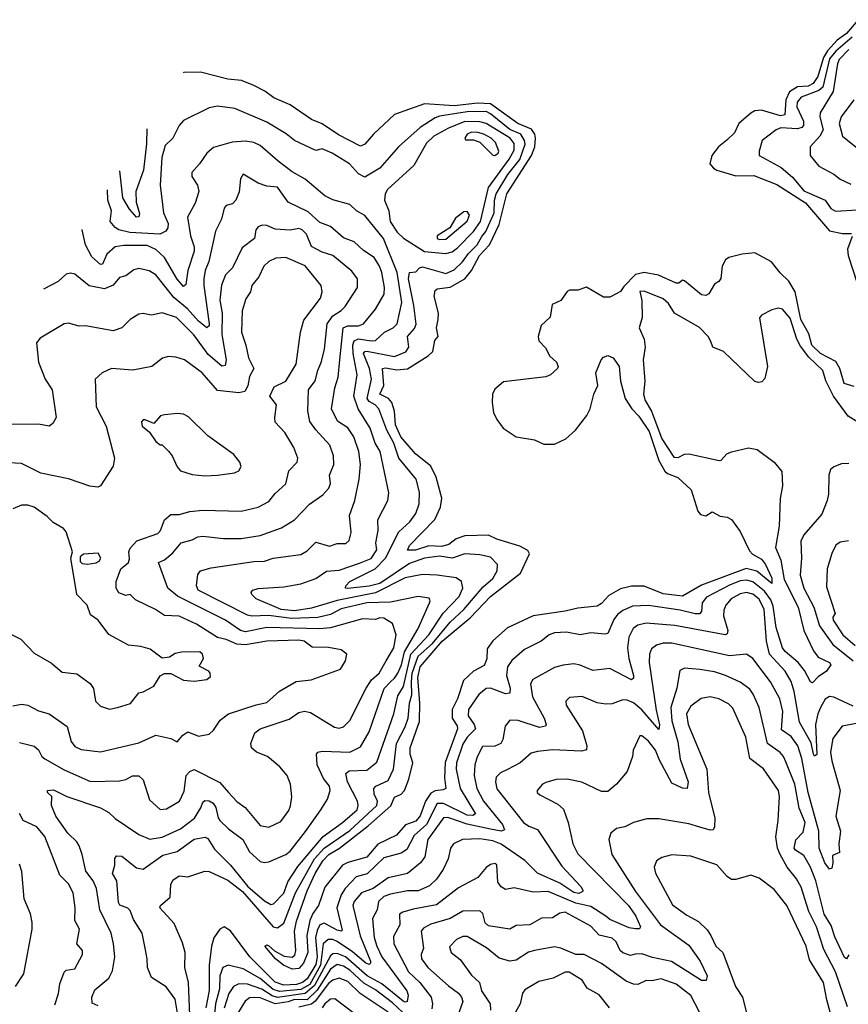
# Model space of a CAD drawing. Extents: x 1246230 to 1426786, y 660032 to 763141.
# Tile 231 of 256: x 1297787 to 1301673, y 737902 to 742521. Entities that reach past the tile are written whole.
import ezdxf

# ---------------------------------------------------------------- set-up
doc = ezdxf.new("R2010")
doc.units = 0

msp = doc.modelspace()

# ---------------------------------------------------------------- linework, layer by layer
at = {"layer": '0CON10XD'}
for points in [[(1301718.6, 742521.4), (1301665, 742456.4), (1301620.7, 742425), (1301574.8, 742375.2), (1301556.4, 742343.6), (1301530, 742255), (1301507.9, 742222.1), (1301485, 742209.6), (1301435, 742205.7), (1301397.7, 742182.3), (1301380, 742145), (1301375.5, 742074.5), (1301355, 742070.2), (1301265, 742097.7), (1301235, 742094), (1301215, 742083.4), (1301160.2, 742035), (1301139.8, 741990.2), (1301103.6, 741956.4), (1301063.6, 741925), (1301032.2, 741885), (1301023.1, 741845), (1301040, 741825), (1301056.2, 741815), (1301145, 741789.2), (1301230.5, 741790.5), (1301337.8, 741747.8), (1301471.7, 741661.7), (1301585, 741530.6), (1301645, 741518), (1301687.6, 741517.6)], [(1301690.8, 742439.2), (1301615, 742374.4), (1301585, 742337.9), (1301553.5, 742205), (1301535, 742189), (1301451.8, 742158.2), (1301432.7, 742135), (1301432, 742112), (1301462.8, 742045), (1301462.1, 742025), (1301455, 742015.2), (1301435, 742009.1), (1301356.1, 742013.9), (1301335, 742004.7), (1301269.2, 741955), (1301254.3, 741905), (1301254.3, 741885), (1301358.1, 741828.1), (1301411.9, 741781.9), (1301465, 741718.6), (1301564.5, 741675), (1301590.9, 741635), (1301613.4, 741623.4), (1301715, 741629.8)], [(1301675, 742381.5), (1301630.6, 742335), (1301622.4, 742315), (1301601.3, 742185), (1301540.2, 742085), (1301539.5, 742065), (1301554.7, 742005), (1301540, 741975), (1301494.1, 741925), (1301493.8, 741885), (1301534.6, 741834.6), (1301605, 741796.5), (1301635, 741773.2), (1301685, 741749.8)], [(1301700.3, 740800.3), (1301653.3, 740815), (1301633, 740885), (1301615, 740917.7), (1301542.8, 740955), (1301501.2, 740995), (1301487, 741047), (1301450.2, 741115), (1301424.1, 741244.1), (1301393.6, 741295), (1301353.3, 741333.3), (1301312.9, 741385), (1301235, 741427.1), (1301175, 741420.8), (1301112.5, 741405), (1301096.2, 741395), (1301081.4, 741365), (1301075, 741307.5), (1301065, 741292.5), (1301045, 741280), (1301019.2, 741235), (1301005, 741226.9), (1300985, 741230.9), (1300905, 741296.9), (1300895, 741300), (1300877.5, 741285), (1300865, 741285.6), (1300782.8, 741322.8), (1300715, 741335.8), (1300674.6, 741325.4), (1300620.2, 741269.8), (1300605, 741245.6), (1300586.7, 741236.7), (1300555, 741220), (1300525, 741220), (1300445, 741266.9), (1300405, 741252.5), (1300365, 741252.5), (1300355, 741246.2), (1300325.3, 741204.7), (1300284.3, 741185.7), (1300273.9, 741126.1), (1300233, 741087), (1300217.5, 741035), (1300220.8, 741015), (1300252.6, 740982.6), (1300272.5, 740942.5), (1300304, 740915), (1300312, 740895), (1300308.8, 740885), (1300276, 740855), (1300255, 740845.5), (1300055, 740822.1), (1300015, 740787.3), (1300004.2, 740765), (1300002, 740725), (1300008.7, 740678.6), (1300024, 740645), (1300053.6, 740605), (1300115, 740564), (1300200.3, 740550.3), (1300245, 740530), (1300295, 740530.1), (1300347.4, 740555), (1300393.3, 740595), (1300446.2, 740663.8), (1300462.5, 740695), (1300479.5, 740765), (1300497.7, 740805), (1300489.5, 740865), (1300513.6, 740925), (1300525, 740937.5), (1300545, 740945.5), (1300570, 740935), (1300598.8, 740895), (1300604.2, 740825.8), (1300626.9, 740745), (1300656.9, 740695), (1300690.8, 740660.8), (1300739.2, 740589.1), (1300785, 740453.8), (1300813.1, 740403.1), (1300825, 740392.4), (1300874, 740374), (1300936.2, 740315), (1300967.1, 740215), (1300979.5, 740199.5), (1301005, 740194.5), (1301035, 740212), (1301072.4, 740192.4), (1301105, 740187.5), (1301125, 740176.2), (1301165, 740120), (1301208.9, 740028.9), (1301223.3, 740013.3), (1301265, 739990.8), (1301285.1, 739965.1), (1301315, 739901.9), (1301315, 739875.6), (1301244.2, 739934.2), (1301194, 739946), (1300985, 739868.2), (1300895, 739816.3), (1300805, 739827.1), (1300715, 739863.1), (1300656.7, 739863.3), (1300605, 739851.4), (1300549.5, 739820.5), (1300515, 739782.5), (1300495, 739770), (1300405, 739760.9), (1300345, 739746.4), (1300195, 739724.7), (1300075, 739668.1), (1300005, 739607.7), (1299979.8, 739570.2), (1299977.8, 739522.2), (1299965, 739491.9), (1299915, 739465.2), (1299868.2, 739421.8), (1299840.2, 739335), (1299814.8, 739285), (1299815.1, 739245.1), (1299838.6, 739208.6), (1299840.4, 739195), (1299782.8, 739037.2), (1299779.6, 738965), (1299784.6, 738915), (1299772, 738908), (1299735, 738904.2), (1299715, 738892.3), (1299690.1, 738855), (1299665, 738786), (1299645, 738760.9), (1299596.5, 738743.5), (1299553.5, 738695), (1299466.3, 738653.7), (1299415, 738592.2), (1299325, 738567.9), (1299300, 738555), (1299218.1, 738451.9), (1299187.6, 738365), (1299161.6, 738328.4), (1299147.8, 738295), (1299132.7, 738225), (1299137.3, 738145), (1299117.3, 738095), (1299095, 738069.7), (1299065, 738066.5), (1299023.8, 738085), (1298986.4, 738115), (1298936.7, 738175), (1298945, 738181.2), (1298955, 738177.1), (1298982.1, 738152.1), (1299027.6, 738127.6), (1299065, 738123.5), (1299076.9, 738133.1), (1299081.5, 738155), (1299076.1, 738245), (1299085, 738291.4), (1299135, 738434), (1299172.3, 738515), (1299208.5, 738575), (1299236.3, 738605), (1299285.8, 738634.2), (1299420.8, 738739.2), (1299526.9, 738833.1), (1299545, 738873.9), (1299575, 738888.4), (1299592.1, 738905), (1299612.1, 738957.9), (1299631.1, 739035), (1299618.1, 739075), (1299618.4, 739105), (1299661.2, 739228.8), (1299662.5, 739315), (1299653.9, 739435), (1299665, 739485.7), (1299767.8, 739605), (1299898.6, 739715), (1299995, 739815.8), (1300134.8, 739925), (1300177.5, 740015), (1300170.5, 740030.5), (1300131.8, 740051.8), (1300025, 740084.3), (1299985, 740102.6), (1299875, 740100.2), (1299833.5, 740086.5), (1299798.9, 740058.9), (1299765, 740049.5), (1299705, 740053.1), (1299642.9, 740032.9), (1299605, 740032.5), (1299615.3, 740055), (1299733.1, 740176.9), (1299760, 740235), (1299766.3, 740276.3), (1299740.6, 740375), (1299715, 740426.2), (1299642.8, 740485), (1299574.8, 740564.8), (1299549.9, 740620.1), (1299544.5, 740685), (1299532.1, 740725), (1299516.8, 740745), (1299475.3, 740765), (1299494.2, 740805), (1299487.7, 740885), (1299502.1, 740887.9), (1299555, 740879.2), (1299605, 740884), (1299702.5, 740945), (1299723.5, 740965), (1299734.3, 741015.7), (1299748.9, 741035), (1299742.1, 741075), (1299749.6, 741115), (1299751.2, 741145), (1299730.7, 741225), (1299735, 741250.6), (1299745, 741258.9), (1299805, 741267.2), (1299873.6, 741306.4), (1299905, 741345.3), (1299943.7, 741415), (1299990, 741465), (1300035, 741561.3), (1300071.2, 741705), (1300186.5, 741885), (1300202.1, 741925), (1300205.3, 741965.3), (1300202.5, 741985), (1300187.2, 742007.2), (1300122.5, 742035), (1299995, 742127.1), (1299935, 742129.4), (1299825, 742117.4), (1299685, 742127), (1299545, 742076.5), (1299445.3, 741985), (1299405, 741937.9), (1299385, 741928.7), (1299281.9, 741981.8), (1299205, 742032.4), (1299155, 742052.8), (1299055, 742122.7), (1298978.2, 742155), (1298936.4, 742186.4), (1298885, 742213.3), (1298826.2, 742236.2), (1298762.8, 742242.8), (1298635, 742274.8), (1298556.5, 742273.5), (1298552.8, 742272.4)], [(1298587.3, 737775), (1298578.4, 738005), (1298561.8, 738075), (1298562.6, 738145), (1298550.5, 738190.5), (1298511.7, 738281.7), (1298444.3, 738355), (1298447.5, 738365), (1298491.5, 738405), (1298495.5, 738464.5), (1298504.4, 738485), (1298535, 738504.5), (1298575, 738500), (1298655, 738526), (1298675, 738525.2), (1298763.2, 738485), (1298830.9, 738430.9), (1298975, 738265.3), (1298995, 738261.4), (1299025, 738283.4), (1299080.4, 738425), (1299169.8, 738585), (1299215, 738634.1), (1299335, 738717.4), (1299462, 738835), (1299464.8, 738855), (1299448.5, 738888.5), (1299447.6, 738915), (1299456.4, 738925), (1299515, 738952.8), (1299540.5, 739005), (1299553.3, 739125), (1299595, 739203.8), (1299607.9, 739245), (1299614.6, 739315), (1299626.2, 739353.8), (1299624.2, 739415), (1299627.2, 739455), (1299655, 739534.6), (1299722.4, 739595), (1299804.9, 739695.1), (1299870, 739755), (1299959.9, 739860.1), (1300005, 739900.3), (1300026.6, 739935), (1300027.5, 739965), (1299995, 739999.7), (1299945, 740010.9), (1299875, 740014.7), (1299815, 739994.8), (1299755, 740004.8), (1299685, 739995.1), (1299615, 739969.8), (1299475, 739876.2), (1299425, 739863.2), (1299325, 739852.9), (1299314.5, 739855), (1299315.5, 739865), (1299334.7, 739885), (1299454.2, 739945), (1299502.3, 739995), (1299565, 740119.3), (1299617.1, 740165), (1299644, 740205), (1299659.8, 740250.2), (1299661.6, 740305), (1299646.4, 740365), (1299564.8, 740465), (1299541.7, 740535), (1299508.1, 740595), (1299471, 740695), (1299453.9, 740713.9), (1299425, 740730.6), (1299416, 740745), (1299436.6, 740835), (1299427.8, 740885), (1299398.9, 740955), (1299404.9, 740965.1), (1299415, 740965.9), (1299545, 740941.2), (1299597.1, 740962.9), (1299611.6, 740985), (1299605.8, 741035), (1299638.1, 741071.9), (1299646.6, 741093.4), (1299635, 741180.8), (1299609.4, 741305), (1299614.7, 741335.3), (1299645, 741338.1), (1299662.2, 741357.8), (1299675, 741361.2), (1299785, 741331), (1299825, 741348.3), (1299863.7, 741385), (1299890.9, 741425), (1299931.4, 741465), (1299953.3, 741505), (1299973, 741527), (1300011.6, 741615), (1300012.7, 741675), (1300020.7, 741705), (1300076.4, 741795), (1300132.2, 741865), (1300156.8, 741936.8), (1300154.8, 741955), (1300136.9, 741985), (1300085, 742006.1), (1299995, 742080), (1299975, 742090), (1299885, 742089.5), (1299755, 742068.1), (1299735, 742061.1), (1299665.1, 742014.9), (1299562.9, 741925), (1299475, 741824.6), (1299405, 741782.4), (1299375, 741798.7), (1299333.2, 741845), (1299251.4, 741895), (1299205, 741915.6), (1299175, 741908), (1299075, 741953.9), (1299035.6, 741985.6), (1298945, 742041.4), (1298795, 742104.5), (1298715, 742115.6), (1298675, 742108.1), (1298555, 742048), (1298534.6, 742025.4), (1298504.5, 741965), (1298468.8, 741931.2), (1298453.8, 741875), (1298445.5, 741745.5), (1298460.4, 741615), (1298482.3, 741565), (1298481.3, 741545), (1298471.3, 741528.7), (1298444.2, 741515.8), (1298303.6, 741523.6), (1298251.8, 741535), (1298235, 741545.9), (1298211.6, 741575), (1298217, 741625), (1298200, 741675), (1298198.6, 741723.2)], [(1301698.8, 742145), (1301640, 742065), (1301630.8, 742035), (1301645.8, 741975), (1301725, 741911.1)], [(1299785, 741424.4), (1299815, 741433), (1299839.3, 741450.7), (1299915, 741528.2), (1299947.9, 741575), (1299986.1, 741733.9), (1300082.4, 741867.6), (1300105, 741909.6), (1300105, 741940), (1300086.4, 741965), (1299975, 742035.1), (1299945, 742041.9), (1299875, 742043.4), (1299797, 742013), (1299729.6, 741975), (1299695, 741941.8), (1299635, 741837.1), (1299511.2, 741725), (1299501.4, 741705), (1299497.6, 741675), (1299517.8, 741625), (1299524.8, 741575), (1299557, 741525), (1299586.2, 741496.2), (1299685, 741433.9), (1299785, 741424.4)], [(1298383, 742009.1), (1298381.3, 741938.7), (1298366.7, 741815), (1298330.7, 741715), (1298333, 741665), (1298347.7, 741612.3), (1298345, 741596), (1298335, 741594.5), (1298302.2, 741632.2), (1298271, 741685), (1298256.5, 741813)], [(1300015, 741884.3), (1300031.4, 741895), (1300033.1, 741905), (1300018, 741945), (1299998.5, 741965), (1299962.9, 741985), (1299935, 741991.9), (1299905, 741993.4), (1299884.6, 741985), (1299874.2, 741965), (1299877.5, 741957.5), (1299915, 741958.1), (1299945, 741947.5), (1300005, 741886.2), (1300015, 741884.3)], [(1298374.8, 738165), (1298360.9, 738235), (1298319.9, 738299.9), (1298305, 738341.9), (1298293.1, 738353.1), (1298256.6, 738366.6), (1298249.2, 738379.2), (1298241.7, 738481.7), (1298222.5, 738515), (1298233.1, 738555), (1298233.4, 738586.6), (1298241.1, 738598.9), (1298265, 738597.8), (1298335, 738542.4), (1298365, 738535.9), (1298457.9, 738602.1), (1298525, 738619.1), (1298605, 738677.1), (1298656.8, 738686.8), (1298669.5, 738679.5), (1298700.6, 738630.6), (1298775.1, 738555.1), (1298857.1, 738455), (1298935, 738386.9), (1298965, 738370.6), (1298976.7, 738373.3), (1299025, 738424.2), (1299043.6, 738476.4), (1299091.8, 738548.2), (1299210.1, 738689.9), (1299300.7, 738755), (1299368.7, 738815), (1299373.8, 738835), (1299370.5, 738855), (1299323.7, 738945), (1299316.1, 738985), (1299332.6, 738997.4), (1299415, 738999.8), (1299461.3, 739038.6), (1299541.1, 739265), (1299560.2, 739349.8), (1299586.8, 739393.2), (1299620.4, 739545), (1299705.4, 739635), (1299772.4, 739737.6), (1299847.5, 739815), (1299864.7, 739855), (1299858.2, 739885), (1299832.9, 739902.9), (1299745, 739915.7), (1299675, 739917.8), (1299595, 739902.2), (1299455, 739833.1), (1299275, 739796.8), (1299155, 739760.4), (1299075, 739748.2), (1299013.6, 739755), (1298895.6, 739805), (1298875.7, 739825), (1298872.5, 739835), (1298880, 739845), (1298905, 739852.9), (1299025, 739860), (1299105.5, 739874.5), (1299175, 739900), (1299225, 739934.2), (1299285, 739939.1), (1299381, 739971), (1299435, 739993.9), (1299461.8, 740035), (1299457.4, 740067.4), (1299468.1, 740125), (1299466.5, 740175), (1299513.6, 740266.4), (1299518.3, 740301.7), (1299477.4, 740495), (1299454.1, 740534.1), (1299431, 740605), (1299373.5, 740695), (1299354.1, 740755), (1299368.8, 740855), (1299349.9, 740955), (1299349.2, 740995), (1299355.9, 741014.1), (1299375, 741024.5), (1299435, 741014.1), (1299455, 741016.2), (1299497.9, 741055), (1299537.7, 741075), (1299557.2, 741095), (1299578.6, 741195), (1299556.9, 741335), (1299493.3, 741495), (1299405, 741602.5), (1299366.4, 741625), (1299335, 741653.8), (1299255, 741676.2), (1299217.5, 741695), (1299125, 741773.3), (1299065, 741807.1), (1298998.2, 741858.2), (1298915, 741930.9), (1298885, 741944.7), (1298845, 741951.1), (1298783.4, 741946.6), (1298695, 741921.8), (1298664.8, 741895.2), (1298630.6, 741845), (1298594.3, 741805), (1298594.4, 741785), (1298620, 741745), (1298626, 741715), (1298609.2, 741660.8), (1298574.2, 741595), (1298587.5, 741507.5), (1298605.2, 741455.2), (1298605.3, 741435), (1298575.2, 741345), (1298565, 741278.8), (1298555, 741269.4), (1298524.6, 741304.6), (1298465.8, 741405.8), (1298425, 741443.5), (1298385, 741462.1), (1298275, 741462), (1298234.4, 741455.6), (1298195, 741421.1), (1298175.6, 741375), (1298165, 741372.2), (1298125, 741409.1), (1298094.4, 741465), (1298079.2, 741535), (1298077.7, 741535.8)], [(1298155, 737895.5), (1298126.6, 737906.6), (1298125.5, 737935), (1298139.7, 737970.3), (1298205, 738024.4), (1298221.7, 738058.3), (1298232.1, 738125), (1298226.7, 738185), (1298215.7, 738235), (1298162.3, 738345), (1298146.1, 738446.1), (1298131.1, 738481.1), (1298096.5, 738526.5), (1298080.3, 738605), (1298065.4, 738645), (1298054.4, 738665), (1298011.7, 738705), (1297956.2, 738785), (1297935.8, 738835), (1297937, 738877), (1297917.5, 738895), (1297917.5, 738905), (1297945, 738908), (1298007.5, 738877.5), (1298165, 738824.5), (1298205, 738801.5), (1298235, 738773.9), (1298345, 738698.1), (1298396.2, 738676.2), (1298455, 738686.1), (1298541.5, 738725), (1298606.9, 738775), (1298636.1, 738823.9), (1298645, 738850), (1298655, 738858.8), (1298675, 738856.8), (1298693.5, 738845), (1298706.6, 738825), (1298717.6, 738777.6), (1298725.9, 738765), (1298766.5, 738725), (1298833.3, 738675), (1298865, 738616.7), (1298915, 738572.5), (1298935, 738567.3), (1298955, 738570.4), (1299035, 738604.7), (1299055, 738621.2), (1299127, 738713), (1299198.5, 738815), (1299229.6, 738865), (1299243.4, 738905), (1299240.3, 738925), (1299211.6, 738961.6), (1299182.1, 739025), (1299178, 739075), (1299185.5, 739085), (1299205, 739090), (1299334.8, 739085.2), (1299385, 739110.4), (1299425, 739181.1), (1299496.7, 739383.3), (1299525, 739415.2), (1299545, 739431.4), (1299560, 739455), (1299577.6, 739495), (1299591.1, 739555), (1299654.8, 739665), (1299709.2, 739785), (1299712.2, 739795), (1299706.7, 739806.7), (1299654.7, 739814.7), (1299525, 739788.4), (1299415, 739785.9), (1299295, 739757.4), (1299245, 739731.6), (1299185, 739716.5), (1299062.5, 739712.5), (1298953.5, 739726.5), (1298875, 739722.6), (1298855, 739727), (1298623.3, 739845), (1298615.9, 739865.9), (1298621.5, 739918.5), (1298635, 739936.4), (1298685, 739949.3), (1298885, 739980), (1298935, 739981.2), (1298975.5, 739995.5), (1299105, 740012.6), (1299135, 740028.9), (1299175, 740070.5), (1299239.1, 740050.9), (1299275, 740064.6), (1299316.3, 740063.7), (1299332.1, 740077.9), (1299340.5, 740115), (1299332.9, 740195), (1299358.9, 740265), (1299378.7, 740365), (1299384.7, 740435.3), (1299376.7, 740495), (1299354.2, 740565), (1299325, 740606.7), (1299277.8, 740637.8), (1299249.6, 740695), (1299264.3, 740795), (1299279.7, 740845), (1299287.4, 740925), (1299303.8, 741075), (1299325, 741084.8), (1299375, 741085.6), (1299399.7, 741095), (1299455, 741163.6), (1299496.3, 741233.7), (1299498.3, 741265), (1299484.8, 741335), (1299474.3, 741364.3), (1299448.4, 741405), (1299398.5, 741438.5), (1299355, 741478.6), (1299305, 741497.4), (1299245, 741550.7), (1299195, 741570.3), (1299140.1, 741620.1), (1299045.5, 741665), (1298995, 741735.5), (1298945, 741740.5), (1298904.6, 741754.6), (1298835, 741796), (1298821.4, 741775), (1298815.5, 741714.5), (1298800, 741675), (1298785, 741657.1), (1298755, 741649.5), (1298745, 741637.1), (1298733.6, 741585), (1298705, 741528.8), (1298673.3, 741386.7), (1298655.8, 741344.2), (1298650.6, 741305), (1298650, 741275), (1298675.2, 741095), (1298674.5, 741085), (1298665, 741075.5), (1298625, 741107.4), (1298574.3, 741164.3), (1298508.7, 741218.7), (1298425, 741324.6), (1298393.4, 741343.4), (1298345, 741354.6), (1298321.8, 741348.2), (1298285, 741319.5), (1298255, 741312), (1298224.7, 741275.3), (1298185, 741258.6), (1298112.3, 741272.3), (1298045, 741327.1), (1298025, 741331.8), (1298005, 741327.5), (1297966.5, 741293.5), (1297900.8, 741259.2), (1297897.8, 741256.9)], [(1299755, 741489.6), (1299785, 741491.1), (1299885, 741575.6), (1299895.8, 741605), (1299885, 741622), (1299870.3, 741619.7), (1299830, 741590), (1299803.8, 741545), (1299745, 741507.5), (1299744.6, 741495), (1299755, 741489.6)], [(1297785, 739130.4), (1297855, 739112.5), (1297875, 739095.8), (1297890, 739065), (1297904.4, 739054.4), (1297995, 739002.5), (1298118, 738948), (1298255, 738950.2), (1298283.6, 738956.4), (1298315, 738974.5), (1298345, 738974.2), (1298365.7, 738955), (1298395, 738862), (1298445.4, 738815.4), (1298475, 738819.2), (1298535.4, 738855), (1298558.5, 738901.5), (1298567.6, 738975), (1298584.1, 738995), (1298605, 739004.3), (1298725, 738943.1), (1298766.2, 738895), (1298805, 738853.5), (1298844.3, 738825), (1298915, 738740.8), (1298955, 738732.7), (1299010.6, 738759.4), (1299048.2, 738811.8), (1299056.4, 738833.6), (1299062.5, 738875), (1299056.9, 738935), (1299040.8, 738975), (1299006.3, 739016.3), (1298949.2, 739065), (1298897.8, 739085), (1298873.3, 739105), (1298871.1, 739125), (1298890, 739175), (1298915, 739194), (1299050.4, 739239.6), (1299095, 739270.5), (1299122, 739278), (1299151.2, 739271.2), (1299263, 739203), (1299285, 739198.2), (1299305, 739203.8), (1299335, 739232.9), (1299411.9, 739385), (1299437.3, 739425), (1299472.7, 739455), (1299505, 739513.2), (1299541.2, 739575), (1299552.7, 739635), (1299535, 739688.6), (1299495, 739714.4), (1299475, 739715.4), (1299455, 739707.5), (1299395, 739710.5), (1299245, 739668.1), (1299195, 739664.2), (1298945, 739669.4), (1298845, 739649.5), (1298822.3, 739655), (1298751.2, 739705), (1298526.7, 739816.7), (1298480.9, 739855), (1298437.5, 739975), (1298465, 739987.5), (1298505, 740019.5), (1298543.5, 740066.5), (1298595, 740081.8), (1298622, 740095), (1298645, 740097.6), (1298742.6, 740087.4), (1298825, 740086.9), (1298915, 740101.8), (1299015, 740137.3), (1299075, 740174.5), (1299145, 740248.9), (1299207.6, 740292.4), (1299235.7, 740324.3), (1299244.7, 740345), (1299238.9, 740385), (1299260.3, 740435), (1299258.2, 740475), (1299241.5, 740525), (1299175, 740596.6), (1299146.9, 740636.9), (1299138.5, 740685), (1299141.6, 740785), (1299172.5, 740827.5), (1299184.1, 740875), (1299202.7, 740917.3), (1299215.6, 740975), (1299229, 741095), (1299255, 741132.7), (1299295, 741156.5), (1299313.7, 741176.3), (1299370.8, 741265), (1299371.1, 741305), (1299345, 741341.9), (1299255.2, 741415.2), (1299205, 741431.5), (1299155, 741457.8), (1299131.8, 741515), (1299111.9, 741535), (1299095, 741541.2), (1299055, 741533.2), (1298985, 741538.5), (1298945.2, 741555.2), (1298923.2, 741556.8), (1298905, 741549.2), (1298893.8, 741535), (1298887.5, 741495), (1298829.2, 741450.7), (1298785, 741356.9), (1298752.1, 741325), (1298733.4, 741276.6), (1298724.8, 741205), (1298735.6, 741145), (1298734.6, 741045), (1298755.2, 740925), (1298750.7, 740899.3), (1298735, 740895.9), (1298670, 740950), (1298602.8, 741042.8), (1298521.9, 741125), (1298455, 741146.4), (1298405, 741134.5), (1298365, 741143.1), (1298345, 741139.4), (1298305, 741115.6), (1298265, 741075.6), (1298225, 741061.8), (1298095.5, 741084.5), (1298065, 741083.1), (1298015, 741097.5), (1297995, 741094), (1297882.2, 741027.8), (1297864.7, 741005), (1297874.3, 740915), (1297905.9, 740835), (1297938.5, 740785), (1297957.5, 740655), (1297942.6, 740627.4), (1297925, 740614.2), (1297875, 740624.4), (1297745, 740622.6)], [(1301691.4, 741505), (1301669.8, 741445), (1301672.6, 741415), (1301714.6, 741285)], [(1297755, 739302), (1297795, 739310.8), (1297825, 739305.6), (1297875, 739279.1), (1297925, 739265.5), (1298009.4, 739205), (1298027.5, 739135), (1298045, 739111.1), (1298075, 739097.9), (1298165, 739086.9), (1298345, 739128.8), (1298425, 739165.3), (1298495, 739148.8), (1298525, 739134.2), (1298552, 739165), (1298575, 739180), (1298625, 739160.5), (1298675, 739169.2), (1298695, 739188), (1298726.7, 739235), (1298765.3, 739264.7), (1298895, 739307.7), (1298945, 739317.8), (1299005, 739371.4), (1299082.9, 739417.1), (1299153.8, 739423.8), (1299290.8, 739475), (1299315, 739513.3), (1299321.2, 739545), (1299294.5, 739564.5), (1299235.3, 739575.3), (1299158.1, 739578.1), (1299121.4, 739605), (1299095, 739610), (1298945, 739606.5), (1298845, 739588.4), (1298805, 739591), (1298755, 739613.2), (1298715, 739622.3), (1298615, 739685.2), (1298535, 739722.3), (1298465, 739726), (1298423.3, 739755), (1298329.8, 739799.8), (1298305, 739824.3), (1298285, 739820.6), (1298252.2, 739832.2), (1298239.3, 739855), (1298238.5, 739885), (1298261.3, 739945), (1298297.1, 739975), (1298301.4, 739991.4), (1298297.7, 740025), (1298305, 740042.5), (1298335.7, 740075.7), (1298435, 740111.4), (1298446.6, 740125), (1298465, 740175.6), (1298495, 740200), (1298535, 740200.4), (1298585, 740214.2), (1298645, 740220.7), (1298825, 740215.9), (1298905, 740233.7), (1298955, 740260.4), (1298985, 740297.8), (1299035, 740343.1), (1299049.4, 740405), (1299087.5, 740445), (1299090.6, 740465), (1299072.7, 740515), (1299030.5, 740585), (1298985, 740633.3), (1298982.5, 740655), (1298990.8, 740715), (1298959.2, 740755), (1298980.4, 740799.6), (1299035, 740825.6), (1299082.9, 740905), (1299104.1, 741055), (1299118.5, 741111.5), (1299197.3, 741215), (1299205.2, 741245), (1299200.7, 741275), (1299125, 741366.5), (1299035, 741405.7), (1298987.2, 741402.8), (1298955, 741387.5), (1298931.5, 741365), (1298908.2, 741315), (1298875.5, 741275), (1298869.6, 741245), (1298847.7, 741212.3), (1298830.4, 741155), (1298827.5, 741055), (1298847.9, 740995), (1298860, 740935), (1298884.4, 740885), (1298865, 740848), (1298856.9, 740803.1), (1298842.5, 740777.5), (1298815, 740770.5), (1298715, 740781.1), (1298642.9, 740865), (1298560, 740925), (1298518.6, 740938.6), (1298485, 740941.1), (1298456.4, 740933.6), (1298406.4, 740893.6), (1298317.4, 740877.4), (1298217.5, 740885), (1298173.3, 740865), (1298140, 740835), (1298145.6, 740705), (1298192.5, 740615), (1298231.9, 740465), (1298225, 740427.5), (1298165, 740333.8), (1298152.3, 740327.7), (1298115, 740332.7), (1298015, 740366.7), (1297885, 740394.5), (1297795, 740438.5), (1297735, 740442.1)], [(1301730, 740625), (1301671.9, 740661.9), (1301604.2, 740755), (1301567.7, 740827.7), (1301553.5, 740875), (1301487.6, 740937.6), (1301449, 740989), (1301432.1, 741022.1), (1301401, 741121), (1301365, 741163.4), (1301345, 741167.3), (1301315, 741159.8), (1301266.2, 741135), (1301256.9, 741123.1), (1301293.8, 740895), (1301281.7, 740838.3), (1301267.7, 740822.3), (1301251.2, 740818.8), (1301235, 740823.6), (1301087.5, 740965), (1301037.1, 740985), (1301028.4, 741011.6), (1301015, 741035.4), (1300975, 741077.1), (1300857.3, 741145), (1300829.3, 741189.3), (1300805, 741211.2), (1300715, 741248), (1300695, 741246.2), (1300703.8, 741203.8), (1300706, 741125), (1300692, 741075), (1300715, 741022.5), (1300720.8, 740985), (1300710.6, 740925), (1300719.2, 740825), (1300712.9, 740765), (1300719.8, 740735), (1300749.6, 740685), (1300797.9, 740555), (1300855, 740469.5), (1300875, 740467.8), (1300905, 740482.7), (1300925, 740484.3), (1301067, 740453), (1301076.7, 740455), (1301102.5, 740485), (1301125, 740493.3), (1301205, 740512.9), (1301245, 740505.7), (1301325.3, 740445.3), (1301361.8, 740401.8), (1301363.5, 740335), (1301352.7, 740275), (1301349, 740145), (1301331.9, 740045), (1301357, 739985), (1301371.5, 739895), (1301437.3, 739765), (1301465, 739655.6), (1301509.8, 739559.8), (1301530.9, 739530.9), (1301584, 739505), (1301591.4, 739495), (1301571.4, 739465), (1301531.2, 739438.8), (1301505, 739410.9), (1301495, 739414.4), (1301467.6, 739467.6), (1301438.3, 739505), (1301376.9, 739556.9), (1301365, 739574.4), (1301335, 739669.4), (1301320, 739770), (1301310.2, 739800.2), (1301280.4, 739840.4), (1301225, 739883.6), (1301195, 739892.4), (1301165, 739888.5), (1301115, 739869.1), (1301008.3, 739811.7), (1300986.7, 739785), (1300984, 739745), (1300975, 739734.2), (1300955, 739733.2), (1300885, 739751.1), (1300735, 739772.9), (1300660.8, 739769.2), (1300615, 739749.7), (1300589.9, 739730.1), (1300573, 739707), (1300545, 739641.5), (1300532, 739638), (1300465, 739645.4), (1300415, 739636.2), (1300351.9, 739648.1), (1300295, 739645.3), (1300270, 739635), (1300232.2, 739605), (1300153.6, 739566.4), (1300095, 739514.4), (1300074.7, 739485), (1300070, 739445), (1300086.8, 739385), (1300085, 739361.9), (1300065, 739358.2), (1299995, 739384.7), (1299975, 739383.2), (1299939.6, 739355), (1299892.2, 739285), (1299890.2, 739255), (1299918.8, 739215), (1299924.1, 739195), (1299885.2, 739155), (1299865, 739123.1), (1299835.5, 739035), (1299833.1, 739005), (1299852.5, 738915), (1299923.8, 738795), (1299912.3, 738787.7), (1299885, 738788.8), (1299775, 738843.5), (1299745, 738844.8), (1299694.8, 738745.2), (1299636.1, 738693.9), (1299602.1, 738627.9), (1299575, 738611.1), (1299495, 738588.5), (1299416.5, 738513.5), (1299365, 738499.4), (1299313.4, 738445), (1299295, 738415.5)], [(1298655, 740380.8), (1298715, 740384.7), (1298793.3, 740395), (1298814, 740405), (1298825.7, 740425), (1298819.2, 740445), (1298790.9, 740480.9), (1298668.7, 740568.7), (1298578.8, 740658.8), (1298555, 740670), (1298526.6, 740673.4), (1298465, 740668.1), (1298447.6, 740662.4), (1298415, 740626.2), (1298375, 740643.8), (1298365, 740643.8), (1298358, 740635), (1298360.8, 740615), (1298395.9, 740585.9), (1298425, 740542.5), (1298445, 740527.5), (1298455, 740527.5), (1298485, 740497.5), (1298501.9, 740475), (1298525, 740423.8), (1298541.2, 740405), (1298595, 740386.9), (1298655, 740380.8)], [(1301675, 740439.2), (1301641.7, 740438.3), (1301605, 740423.8), (1301589.2, 740410.8), (1301580.8, 740385), (1301580.6, 740295), (1301574, 740265), (1301548.8, 740201.2), (1301464.7, 740105.3), (1301450.9, 740075), (1301453.6, 739995), (1301447, 739915), (1301465, 739854.5), (1301511.9, 739765), (1301537.5, 739677.5), (1301600.3, 739590.3), (1301695, 739513.1)], [(1298207.1, 739287.1), (1298245, 739294.1), (1298306.6, 739313.4), (1298345, 739363.8), (1298365, 739367.5), (1298415.9, 739394.1), (1298445, 739443.8), (1298465, 739454), (1298495, 739454), (1298555, 739422.9), (1298605, 739418), (1298665, 739426.2), (1298680.7, 739439.3), (1298680, 739455), (1298673.3, 739465), (1298628.3, 739488.3), (1298648.6, 739525), (1298644.4, 739545), (1298631.2, 739555), (1298545, 739554.2), (1298515, 739547.5), (1298488.8, 739531.2), (1298455, 739525.8), (1298397.8, 739567.8), (1298355, 739581.2), (1298297.1, 739587.1), (1298205, 739636.9), (1298155, 739704.3), (1298118.9, 739728.9), (1298103.1, 739775), (1298054.4, 739825), (1298026.2, 739995), (1298034, 740025), (1298005, 740118), (1297992.5, 740135), (1297942.8, 740162.8), (1297915, 740190), (1297855, 740234.3), (1297825, 740244.4), (1297795.6, 740244.4), (1297755, 740226.2)], [(1301673.8, 740076.2), (1301635, 740070), (1301614, 740056), (1301595, 740016.9), (1301574.1, 739945), (1301571.3, 739861.4), (1301612, 739735), (1301601.1, 739718.9), (1301602.3, 739705), (1301647.3, 739635), (1301704.9, 739584.9)], [(1298105, 739966.9), (1298145, 739973), (1298159.7, 739980.3), (1298167.4, 739995), (1298155, 740019.3), (1298085.5, 740014.5), (1298069.4, 740000.6), (1298070.1, 739980.1), (1298080.3, 739970.3), (1298105, 739966.9)], [(1301695, 739301.3), (1301605, 739342.8), (1301585, 739345.6), (1301565, 739332.9), (1301543, 739295), (1301530, 739265), (1301519.5, 739215), (1301525.7, 739074.3), (1301515, 739066.7), (1301509.2, 739075), (1301498.8, 739128.8), (1301443.7, 739225), (1301419.7, 739369.7), (1301405, 739416.2), (1301377.4, 739465), (1301302.6, 739545), (1301290, 739605), (1301278.6, 739755), (1301255, 739802.5), (1301225, 739826.8), (1301195, 739834.4), (1301165, 739827.5), (1301124, 739805), (1301097.8, 739775), (1301089, 739751), (1301088.3, 739725), (1301107.9, 739655), (1301105, 739640.6), (1301096, 739635), (1300858.8, 739678.8), (1300725, 739689.6), (1300685, 739680.7), (1300664.1, 739665), (1300644.2, 739625), (1300637, 739575), (1300643.9, 739523.9), (1300665.2, 739444.8), (1300665, 739432.5), (1300656.2, 739423.8), (1300555, 739477.5), (1300475, 739468.5), (1300415, 739493.3), (1300385, 739498.7), (1300335, 739493.5), (1300295, 739481.8), (1300193.8, 739426.2), (1300181.8, 739405), (1300191.8, 739345), (1300246, 739245), (1300256.5, 739215), (1300252.8, 739207.2), (1300225, 739200), (1300125, 739232.9), (1300085, 739234.4), (1300062.8, 739207.2), (1300052.8, 739145), (1300043.8, 739126.2), (1300015, 739112.8), (1299957.8, 739112.2), (1299932.6, 739062.6), (1299921.1, 739025), (1299918.3, 738975), (1299931.3, 738915), (1299962.2, 738855), (1300051.2, 738745), (1300059.6, 738720.4), (1300045.2, 738714.8), (1299995, 738723.7), (1299885, 738747.3), (1299795, 738778.4), (1299775, 738776.5), (1299701.2, 738675), (1299686.5, 738593.5), (1299666.6, 738565), (1299604.8, 738515.2), (1299515, 738495.2), (1299445, 738445.9), (1299390.2, 738425), (1299355.3, 738385), (1299348.4, 738365), (1299383.8, 738223.8), (1299431.3, 738105), (1299431.8, 738095), (1299425, 738089.1), (1299410.3, 738095), (1299348.2, 738148.2), (1299275, 738196.6), (1299255, 738205.7), (1299233.5, 738206.5), (1299210.4, 738185), (1299196.6, 738085), (1299147.5, 737995), (1299105, 737971.3), (1299005, 737962.6), (1298975, 737971.6), (1298915, 738023.3), (1298835, 738068), (1298765, 738085.2), (1298738.9, 738075), (1298725, 738036), (1298723.1, 737975), (1298704.6, 737905), (1298695, 737806.2)], [(1297735, 739642.9), (1297791.2, 739615), (1297855, 739549.2), (1297935, 739502.5), (1297985, 739460), (1298055, 739452.5), (1298117.4, 739407.4), (1298133.4, 739383.4), (1298141.4, 739325), (1298165, 739300.8), (1298207.1, 739287.1)], [(1301752.7, 739227.3), (1301643.8, 739206.2), (1301600.8, 739149.2), (1301589.8, 739085), (1301594.9, 739044.9), (1301635.2, 738905), (1301614.8, 738785), (1301635.9, 738715), (1301628.7, 738655), (1301631.4, 738615), (1301599.2, 738600.8), (1301601.1, 738565), (1301595, 738541.2), (1301585, 738536), (1301563.3, 738565), (1301536.7, 738635), (1301534.2, 738715), (1301484.1, 738895), (1301454.5, 739055), (1301435.8, 739115), (1301405, 739158.1), (1301360.3, 739190.3), (1301366.6, 739275), (1301351, 739335), (1301307.5, 739415), (1301224.7, 739524.7), (1301195, 739544.5), (1301115, 739536.7), (1300845, 739597), (1300803.8, 739596.2), (1300772.7, 739587.3), (1300750, 739570), (1300740.3, 739545), (1300739.5, 739505), (1300771.3, 739281.3), (1300787, 739213), (1300785, 739190.8), (1300705, 739283.2), (1300665, 739315.7), (1300635, 739329.4), (1300615, 739330), (1300565, 739312.1), (1300535, 739310), (1300495, 739316.6), (1300425, 739345.9), (1300365, 739340.8), (1300348, 739325), (1300349.4, 739305), (1300425.9, 739185), (1300446.6, 739115), (1300444.5, 739095.5), (1300420.9, 739089.1), (1300285, 739095.9), (1300215, 739088.8), (1300185, 739080), (1300133.1, 739035), (1300074.4, 739004.4), (1300041.5, 738988.5), (1300021.7, 738968.3), (1300018, 738945), (1300025, 738912.2), (1300148.8, 738755), (1300175, 738737.3), (1300215, 738722.7), (1300329.4, 738549.4), (1300418.5, 738455), (1300428.9, 738435), (1300425, 738429.2), (1300408.5, 738421.5), (1300385, 738427.3), (1300320, 738470), (1300215, 738517), (1300155, 738576.2), (1300045, 738653.5), (1300005, 738669.7), (1299945, 738678.8), (1299864.1, 738675.9), (1299821.9, 738655), (1299806.5, 738635), (1299796.2, 738585), (1299772, 738535), (1299741.1, 738488.9), (1299708, 738458), (1299656.2, 738433.8), (1299605, 738434), (1299525, 738419.3), (1299495, 738407.7), (1299469.2, 738385), (1299462.9, 738345), (1299441.7, 738305), (1299449.4, 738215), (1299460.9, 738175), (1299485, 738124.7), (1299602, 737965), (1299609, 737945), (1299603.3, 737915), (1299595, 737911.4), (1299585, 737916.1), (1299485, 737998.3), (1299416.8, 738035), (1299315, 738124.9), (1299275, 738140.8), (1299255, 738138.8), (1299245, 738130), (1299169.9, 737990.1), (1299125, 737952.4), (1298995, 737934.2), (1298971.3, 737941.3), (1298922.8, 737972.8), (1298855, 737996.8), (1298815, 737998.5), (1298789.4, 737985), (1298767.5, 737952.5), (1298746.1, 737883.9)], [(1301675.8, 738134.2), (1301665, 738116), (1301655, 738121.4), (1301609.2, 738219.2), (1301592.1, 738272.1), (1301560, 738325), (1301521, 738481), (1301495.7, 738545.7), (1301465, 738599.4), (1301425, 738624.7), (1301419.6, 738635), (1301426.8, 738673.2), (1301460.8, 738709.2), (1301470.7, 738755), (1301442.5, 738822.5), (1301422.8, 738935), (1301379.5, 739039.5), (1301368.8, 739065), (1301353.1, 739083.1), (1301293.9, 739125), (1301254.3, 739294.3), (1301227.2, 739357.2), (1301210.5, 739380.5), (1301165, 739414), (1301096.9, 739445), (1301045, 739462.4), (1300976.7, 739473.3), (1300905, 739478.5), (1300882.5, 739467.5), (1300868.6, 739385), (1300840.4, 739295), (1300845, 739232), (1300873.7, 739133.7), (1300885, 739052.5), (1300922.3, 738945), (1300916.7, 738915), (1300894.5, 738915.5), (1300845, 738940), (1300786.7, 739046.7), (1300768.1, 739095), (1300735, 739136.2), (1300705, 739160.8), (1300695, 739161.2), (1300664.2, 739095), (1300660, 739065), (1300635.7, 738995), (1300585.3, 738934.7), (1300545, 738900.9), (1300515, 738900.4), (1300423.8, 738943.8), (1300355, 738958.8), (1300303, 738957), (1300255, 738943.3), (1300239.2, 738935), (1300213.8, 738905), (1300213.3, 738895), (1300226, 738885), (1300310.4, 738840.4), (1300337.6, 738817.6), (1300359.6, 738755), (1300381.1, 738655), (1300405, 738607.8), (1300641.4, 738365), (1300676.7, 738315), (1300698.1, 738265), (1300694, 738256), (1300674.5, 738255.5), (1300645, 738261.1), (1300555, 738300.2), (1300535.8, 738315), (1300465, 738361.6), (1300395, 738376.5), (1300265, 738431.6), (1300195, 738428.2), (1300105, 738447.7), (1300065, 738440.4), (1300045, 738452.5), (1300029.2, 738475), (1300025, 738556), (1300015, 738562.5), (1299995, 738558.6), (1299975, 738544.2), (1299935, 738496.4), (1299845, 738448.4), (1299741.7, 738368.3), (1299632.4, 738347.6), (1299583.8, 738335), (1299568.6, 738325), (1299568.8, 738275), (1299540.4, 738219.6), (1299541.4, 738185), (1299610.2, 738055), (1299664, 738004), (1299716.8, 737935), (1299722.8, 737905), (1299719.9, 737880.1)], [(1301669.8, 737889.8), (1301613, 738055), (1301558.7, 738158.7), (1301523, 738265), (1301487.6, 738337.6), (1301451.5, 738451.5), (1301430.3, 738490.3), (1301385.4, 738545), (1301354.1, 738605), (1301340.8, 738635), (1301332.6, 738687.4), (1301344.5, 738765), (1301350.2, 738875), (1301345.8, 738905), (1301275, 739007.3), (1301211.8, 739055), (1301192.9, 739155), (1301130.9, 739290.9), (1301111.3, 739311.3), (1301065, 739335.3), (1301025, 739344.1), (1300983.4, 739336.6), (1300935, 739301.1), (1300914.4, 739265), (1300922.3, 739215), (1301009.2, 739005), (1301016.8, 738895), (1301046.8, 738775), (1301045.9, 738734.1), (1301038.9, 738721.1), (1301025, 738719.1), (1300977, 738733), (1300925, 738749.1), (1300785, 738772.7), (1300727.3, 738772.7), (1300665, 738755.4), (1300625, 738734.4), (1300585, 738726.9), (1300559.2, 738705), (1300550, 738675), (1300563.6, 738605), (1300675, 738431.5), (1300792.8, 738275), (1300925, 738179.6), (1300978.7, 738105), (1301010.5, 738035), (1301006.2, 738013.8), (1300985, 738013.6), (1300843, 738103), (1300755, 738121), (1300705, 738139), (1300673.4, 738136.6), (1300651.1, 738131.1), (1300615, 738143.2), (1300602.9, 738155), (1300584, 738195), (1300565, 738212.2), (1300505, 738226.8), (1300465, 738268.9), (1300345, 738334.7), (1300320.4, 738329.6), (1300285, 738308.2), (1300234.1, 738305.9), (1300178.8, 738275), (1300115, 738271.8), (1300085, 738254.6), (1299985, 738270), (1299969.7, 738285), (1299958.1, 738328.1), (1299945, 738340), (1299865, 738338.4), (1299804.8, 738305.2), (1299715, 738278.6), (1299681, 738259), (1299670.3, 738245), (1299680.3, 738165), (1299669.6, 738135), (1299670.6, 738115), (1299700.8, 738075), (1299798.2, 737988.2), (1299844.7, 737955), (1299858.4, 737935), (1299864.6, 737915), (1299839.4, 737845)], [(1297951.1, 737898.9), (1297968, 737952), (1297975, 737998.8), (1297995, 738053.3), (1298005, 738062), (1298045, 738068.6), (1298080.7, 738135), (1298081.2, 738155), (1298054.5, 738185), (1298067.3, 738255), (1298044.6, 738295), (1298047.1, 738355), (1298037.8, 738425), (1298015, 738468), (1297975, 738507.5), (1297905, 738690), (1297867.3, 738735), (1297803.1, 738765), (1297785, 738796.5)], [(1301598.1, 737825), (1301572.7, 737922.7), (1301556.7, 738005), (1301491.4, 738111.4), (1301474.5, 738175), (1301385.3, 738365), (1301325, 738440), (1301255, 738493.3), (1301215, 738508), (1301145, 738488.2), (1301125, 738488.2), (1301105, 738501.5), (1301056.1, 738556.1), (1300935, 738597.8), (1300845, 738603.6), (1300798.9, 738591.1), (1300772.9, 738575), (1300762.2, 738545), (1300767.9, 738517.9), (1300849, 738369), (1300915, 738320.8), (1300970.5, 738290.5), (1301011.2, 738251.2), (1301028.5, 738225), (1301051.1, 738175), (1301084.4, 738144.4), (1301144.1, 737985), (1301176.8, 737935), (1301209.6, 737805)], [(1297767.1, 737985), (1297805.6, 738045), (1297844.4, 738255), (1297844.4, 738285.6), (1297836.7, 738326.7), (1297806.9, 738396.9), (1297797.3, 738525), (1297785, 738558.8)], [(1299295, 738415.5), (1299274.4, 738355), (1299299.7, 738250.3), (1299295, 738244.7), (1299275, 738249.1), (1299215, 738283), (1299195, 738274.3), (1299181.1, 738248.9), (1299173.9, 738215), (1299182.4, 738125), (1299175, 738088.3), (1299135, 738021.7), (1299112.6, 738005), (1299085, 737995.3), (1299025, 737991.4), (1298985, 738005.7), (1298866.5, 738125), (1298775, 738246.9), (1298745, 738266), (1298725, 738254.2), (1298696.8, 738213.2), (1298685.9, 738174.1), (1298675.2, 738085), (1298675, 737967.5), (1298660.2, 737885)], [(1300975, 737865.4), (1300935, 737943.3), (1300865, 737996.2), (1300795, 738021.1), (1300752, 738012), (1300725, 738013.3), (1300685.7, 737994.3), (1300665, 737996.6), (1300630.6, 738010.6), (1300515, 738093.3), (1300433.9, 738136.1), (1300395, 738136), (1300325.2, 738165.2), (1300295, 738171.6), (1300201.2, 738155), (1300172.9, 738147.1), (1300115, 738109.7), (1300085, 738104.6), (1300035, 738118.8), (1299976.5, 738166.5), (1299885, 738220.8), (1299865, 738220.4), (1299835, 738206.4), (1299802.3, 738172.3), (1299810.6, 738145), (1299853, 738113), (1299905, 738038.8), (1299943.1, 738005), (1299953.2, 737965), (1299993.8, 737905), (1299994.2, 737875)], [(1298538.8, 737785), (1298516.1, 737926.1), (1298473.9, 737983.9), (1298405, 738028), (1298385.4, 738075), (1298384.8, 738115), (1298374.8, 738165)], [(1299675, 737777.2), (1299535, 737909), (1299455, 737970.4), (1299400.5, 738000.5), (1299335, 738062.8), (1299305, 738081.1), (1299275, 738088.5), (1299245, 738066.1), (1299181.6, 737968.4), (1299135, 737923.5), (1299075, 737924.7), (1299045, 737913.8), (1298985, 737904.5), (1298915, 737931.9), (1298886, 737934), (1298865, 737931.7), (1298843.6, 737916.4), (1298807.1, 737855)], [(1300553.2, 737885), (1300505, 737946.1), (1300447.5, 737977.5), (1300424.4, 738015), (1300363, 738053), (1300345, 738053.1), (1300289.4, 738025), (1300221.6, 738008.4), (1300155, 737970), (1300144.5, 737955), (1300134.6, 737905), (1300111.2, 737865)], [(1299515.1, 737865.1), (1299383.2, 737953.2), (1299325, 738008.9), (1299284.3, 738024.3), (1299255, 738015.2), (1299235, 737999.1), (1299172.8, 737917.2), (1299155, 737902.6), (1299095, 737888.4)], [(1299355, 737858.2), (1299265, 737927.1), (1299245, 737926.9), (1299217.3, 737905), (1299205.5, 737885)]]:
    msp.add_lwpolyline(points, dxfattribs=at)

doc.saveas('drawing.dxf')
